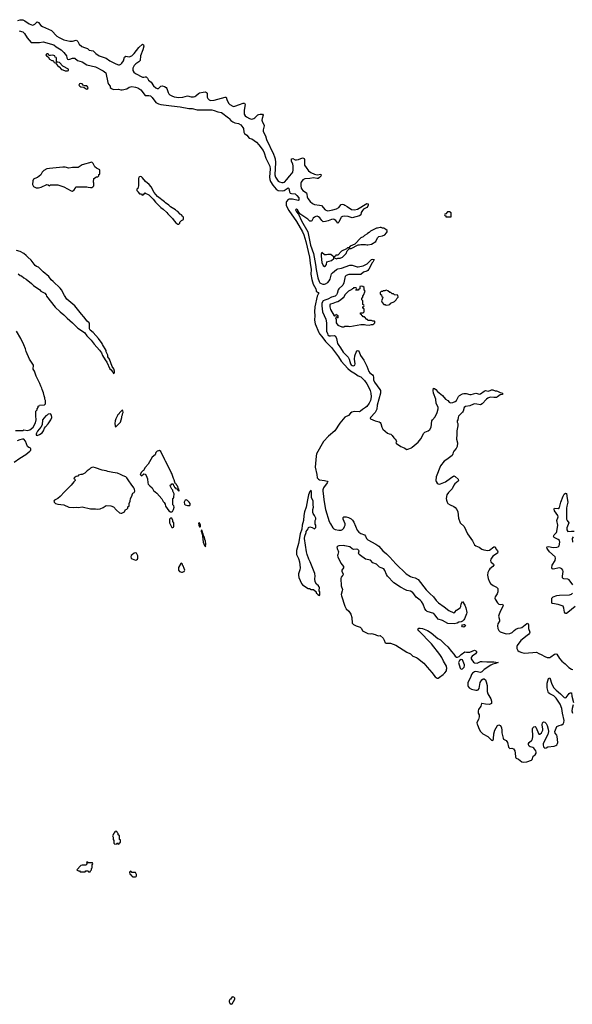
# Model space of a CAD drawing. Header units: inches. Extents: x 2323201 to 2563958, y 895391 to 1023096.
# Tile 114 of 196: x 2493520 to 2502644, y 895391 to 911627. Entities that reach past the tile are written whole.
import ezdxf

# ---------------------------------------------------------------- set-up
doc = ezdxf.new("R2010")
doc.units = ezdxf.units.IN
doc.header["$MEASUREMENT"] = 0
for name, color, linetype in [('C4899', 7, 'Continuous'), ('C4990', 7, 'Continuous'), ('C4991', 7, 'Continuous'), ('C5809', 7, 'Continuous'), ('C5900', 7, 'Continuous')]:
    doc.layers.add(name, color=color, linetype=linetype)

msp = doc.modelspace()

# ---------------------------------------------------------------- linework, layer by layer
at = {"layer": 'C4899', "color": 5, "elevation": 40}
for points in [[(2495110, 898246), (2495102, 898238), (2495090, 898235), (2495082, 898218), (2495072, 898210), (2495054, 898170), (2495062, 898150), (2495062, 898110), (2495074, 898090), (2495074, 898050), (2495090, 898034), (2495122, 898038), (2495130, 898054), (2495138, 898038), (2495150, 898034), (2495162, 898038), (2495167, 898053), (2495182, 898058), (2495186, 898090), (2495182, 898102), (2495166, 898110), (2495166, 898170), (2495147, 898187), (2495146, 898210), (2495127, 898227), (2495122, 898242)], [(2494630, 897738), (2494625, 897725), (2494634, 897710), (2494610, 897686), (2494550, 897686), (2494530, 897679), (2494465, 897610), (2494470, 897602), (2494490, 897594), (2494510, 897594), (2494518, 897578), (2494530, 897574), (2494590, 897574), (2494602, 897578), (2494610, 897594), (2494650, 897594), (2494658, 897578), (2494670, 897574), (2494682, 897578), (2494687, 897593), (2494706, 897610), (2494708, 897632), (2494716, 897644), (2494718, 897690), (2494726, 897710), (2494722, 897722), (2494710, 897726), (2494646, 897726), (2494646, 897730)], [(2495350, 897586), (2495334, 897570), (2495338, 897538), (2495353, 897533), (2495358, 897518), (2495373, 897513), (2495378, 897498), (2495390, 897494), (2495430, 897494), (2495442, 897498), (2495446, 897510), (2495446, 897530), (2495430, 897566), (2495370, 897566), (2495362, 897582)], [(2497030, 895517), (2497003, 895477), (2496990, 895468), (2496978, 895450), (2496981, 895430), (2496991, 895410), (2497010, 895391), (2497030, 895398), (2497070, 895474), (2497073, 895490), (2497054, 895510)]]:
    msp.add_lwpolyline(points, close=True, dxfattribs=at)
at = {"layer": 'C4990', "color": 5}
for points, elevation in [([(2496979, 910000), (2497006, 909966), (2497040, 909940), (2497070, 909926), (2497130, 909917), (2497170, 909892), (2497206, 909850), (2497216, 909830), (2497222, 909770), (2497231, 909750), (2497270, 909721), (2497310, 909676), (2497350, 909662), (2497390, 909636), (2497430, 909607), (2497470, 909566), (2497541, 909470), (2497559, 909430), (2497583, 909343), (2497650, 909210), (2497658, 909170), (2497645, 909030), (2497649, 908990), (2497660, 908960), (2497701, 908901), (2497754, 908834), (2497770, 908819), (2497790, 908809), (2497853, 908807), (2497888, 908812), (2497938, 908842), (2497950, 908853), (2497953, 908853), (2497963, 908843), (2497976, 908790), (2497987, 908767), (2498010, 908760), (2498070, 908754), (2498096, 908730), (2498126, 908690), (2498131, 908650), (2498116, 908644), (2498026, 908666), (2497970, 908668), (2497950, 908663), (2497925, 908630), (2497919, 908610), (2497920, 908570), (2497936, 908530), (2497962, 908482), (2498090, 908299), (2498188, 908130), (2498210, 908082), (2498245, 907970), (2498305, 907710), (2498313, 907613), (2498335, 907510), (2498326, 907430), (2498342, 907342), (2498366, 907266), (2498411, 907189), (2498417, 907163), (2498413, 907153), (2498447, 907127), (2498458, 907110), (2498450, 907102), (2498433, 907067), (2498391, 906890), (2498388, 906810), (2498392, 906750), (2498388, 906670), (2498400, 906610), (2498459, 906470), (2498469, 906449), (2498510, 906405), (2498570, 906318), (2498670, 906221), (2498782, 906070), (2498830, 905998), (2498935, 905875), (2498979, 905839), (2499065, 905790), (2499110, 905757), (2499150, 905737), (2499210, 905680), (2499250, 905623), (2499291, 905550), (2499309, 905510), (2499320, 905470), (2499322, 905410), (2499312, 905350), (2499290, 905301), (2499250, 905250), (2499230, 905230), (2499182, 905198), (2499148, 905170), (2499130, 905162), (2499050, 905165), (2499003, 905157), (2498979, 905141), (2498950, 905100), (2498888, 905072), (2498807, 904973), (2498721, 904850), (2498620, 904760), (2498536, 904670), (2498423, 904470), (2498413, 904430), (2498398, 904250), (2498427, 904130), (2498433, 904073), (2498452, 904052), (2498470, 904042), (2498551, 904030), (2498597, 904017), (2498607, 904010), (2498598, 903990), (2498535, 903905), (2498524, 903876), (2498523, 903850), (2498536, 903770), (2498540, 903710), (2498567, 903550), (2498632, 903350), (2498650, 903313), (2498690, 903250), (2498708, 903230), (2498730, 903222), (2498790, 903210), (2498830, 903210), (2498850, 903222), (2498870, 903245), (2498885, 903270), (2498892, 903292), (2498893, 903313), (2498859, 903390), (2498863, 903417), (2498873, 903427), (2498886, 903430), (2498912, 903428), (2498950, 903419), (2498990, 903395), (2499014, 903374), (2499039, 903339), (2499090, 903210), (2499118, 903178), (2499150, 903156), (2499211, 903130), (2499229, 903110), (2499246, 903070), (2499269, 903050), (2499401, 902981), (2499448, 902948), (2499518, 902870), (2499578, 902818), (2499630, 902765), (2499730, 902655), (2499902, 902490), (2499970, 902446), (2500000, 902437)], 40), ([(2497312, 910000), (2497330, 909991), (2497350, 909987), (2497371, 909990), (2497387, 910000)], 60), ([(2497524, 910000), (2497523, 909997), (2497520, 909970), (2497530, 909937), (2497555, 909890), (2497556, 909876), (2497540, 909810), (2497540, 909790), (2497545, 909770), (2497577, 909710), (2497593, 909650), (2497711, 909411), (2497728, 909368), (2497736, 909330), (2497741, 909270), (2497731, 909070), (2497746, 909030), (2497787, 908967), (2497810, 908955), (2497850, 908945), (2497870, 908944), (2497890, 908950), (2497930, 908990), (2497972, 909048), (2498012, 909088), (2498027, 909110), (2498036, 909150), (2498037, 909210), (2498028, 909248), (2498008, 909290), (2498005, 909310), (2498010, 909333), (2498030, 909337), (2498070, 909318), (2498090, 909314), (2498121, 909319), (2498189, 909349), (2498206, 909346), (2498216, 909336), (2498220, 909320), (2498220, 909250), (2498224, 909230), (2498248, 909188), (2498290, 909137), (2498327, 909107), (2498390, 909077), (2498430, 909071), (2498490, 909079), (2498497, 909070), (2498490, 909047), (2498470, 909025), (2498450, 909011), (2498430, 909007), (2498370, 909019), (2498310, 909009), (2498230, 909005), (2498193, 908987), (2498166, 908950), (2498160, 908930), (2498159, 908890), (2498167, 908850), (2498176, 908830), (2498193, 908810), (2498253, 908770), (2498262, 908750), (2498268, 908708), (2498279, 908679), (2498318, 908630), (2498356, 908596), (2498390, 908578), (2498471, 908571), (2498502, 908562), (2498565, 908490), (2498590, 908479), (2498610, 908477), (2498691, 908489), (2498753, 908507), (2498789, 908531), (2498830, 908577), (2498850, 908585), (2498870, 908581), (2498890, 908571), (2498924, 908544), (2498999, 908499), (2499050, 908489), (2499098, 908502), (2499250, 908594), (2499273, 908590), (2499275, 908570), (2499270, 908550), (2499253, 908530), (2499198, 908502), (2499177, 908483), (2499160, 908450), (2499153, 908410), (2499131, 908390), (2499010, 908360), (2498944, 908384), (2498890, 908388), (2498850, 908383), (2498829, 908371), (2498820, 908360), (2498790, 908286), (2498770, 908273), (2498738, 908318), (2498713, 908333), (2498696, 908336), (2498667, 908333), (2498612, 908308), (2498570, 908297), (2498530, 908293), (2498510, 908313), (2498477, 908357), (2498454, 908374), (2498430, 908385), (2498410, 908384), (2498388, 908372), (2498367, 908353), (2498343, 908310), (2498330, 908303), (2498310, 908304), (2498277, 908337), (2498144, 908424), (2498108, 908490), (2498090, 908502), (2498075, 908490), (2498090, 908456), (2498122, 908422), (2498170, 908312), (2498277, 908130), (2498323, 907910), (2498369, 907769), (2498404, 907590), (2498413, 907510), (2498440, 907370), (2498464, 907310), (2498478, 907290), (2498496, 907276), (2498525, 907265), (2498550, 907264), (2498571, 907269), (2498607, 907293), (2498630, 907320), (2498647, 907350), (2498670, 907436), (2498685, 907455), (2498751, 907510), (2498770, 907518), (2498831, 907529), (2498970, 907580), (2499010, 907578), (2499090, 907554), (2499110, 907553), (2499190, 907568), (2499258, 907602), (2499328, 907670), (2499350, 907678), (2499372, 907672), (2499352, 907630), (2499333, 907610), (2499308, 907552), (2499285, 907515), (2499268, 907492), (2499250, 907480), (2499197, 907463), (2499150, 907428), (2498952, 907427), (2498912, 907408), (2498895, 907390), (2498886, 907370), (2498869, 907290), (2498854, 907250), (2498789, 907190), (2498780, 907170), (2498764, 907110), (2498752, 907088), (2498730, 907068), (2498670, 907050), (2498610, 907017), (2498557, 907003), (2498533, 906990), (2498511, 906950), (2498508, 906910), (2498522, 906810), (2498573, 906690), (2498583, 906630), (2498588, 906490), (2498600, 906450), (2498610, 906431), (2498630, 906416), (2498650, 906412), (2498710, 906421), (2498732, 906410), (2498753, 906370), (2498767, 906290), (2498777, 906270), (2498817, 906217), (2498863, 906143), (2498941, 906061), (2498957, 906030), (2498980, 905950), (2498990, 905935), (2499010, 905923), (2499030, 905920), (2499053, 905930), (2499060, 905950), (2499049, 906030), (2499055, 906085), (2499075, 906145), (2499090, 906167), (2499110, 906170), (2499124, 906150), (2499148, 906090), (2499201, 906010), (2499250, 905915), (2499284, 905824), (2499303, 905803), (2499347, 905770), (2499356, 905756), (2499361, 905730), (2499362, 905690), (2499377, 905650), (2499468, 905530), (2499475, 905510), (2499475, 905470), (2499420, 905270), (2499416, 905204), (2499390, 905149), (2499311, 905070), (2499306, 905050), (2499310, 905045), (2499390, 905011), (2499455, 904995), (2499470, 904986), (2499483, 904970), (2499499, 904910), (2499517, 904877), (2499590, 904811), (2499618, 904798), (2499650, 904790), (2499670, 904771), (2499695, 904730), (2499721, 904710), (2499735, 904690), (2499739, 904670), (2499731, 904650), (2499740, 904640), (2499810, 904591), (2499870, 904567), (2499910, 904541), (2499930, 904543), (2499990, 904568), (2500000, 904576)], 60), ([(2493495, 907435), (2493530, 907411), (2493550, 907405), (2493591, 907371), (2493630, 907350), (2493717, 907277), (2493746, 907246), (2493851, 907170), (2493870, 907151), (2493937, 907117), (2493958, 907090), (2493965, 907070), (2494108, 906888), (2494190, 906811), (2494250, 906761), (2494305, 906705), (2494394, 906630), (2494482, 906542), (2494590, 906470), (2494630, 906416), (2494703, 906343), (2494750, 906276), (2494837, 906177), (2494871, 906131), (2494887, 906090), (2494930, 906018), (2494959, 905979), (2495010, 905872), (2495031, 905851), (2495050, 905822), (2495058, 905818), (2495070, 905794), (2495082, 905798), (2495086, 905810), (2495086, 905830), (2495075, 905870), (2495049, 905909), (2495002, 906030), (2494978, 906070), (2494975, 906095), (2494949, 906150), (2494948, 906170), (2494889, 906270), (2494882, 906290), (2494824, 906370), (2494777, 906417), (2494731, 906471), (2494685, 906505), (2494677, 906517), (2494672, 906532), (2494674, 906610), (2494669, 906629), (2494634, 906654), (2494582, 906730), (2494543, 906770), (2494430, 906910), (2494301, 907021), (2494259, 907079), (2494211, 907170), (2494190, 907199), (2494074, 907310), (2494038, 907338), (2494000, 907390), (2493910, 907470), (2493872, 907510), (2493830, 907544), (2493798, 907558), (2493776, 907576), (2493710, 907661), (2493656, 907710), (2493630, 907741), (2493590, 907772), (2493530, 907804), (2493470, 907820)], 40), ([(2493450, 904852), (2493570, 904854), (2493590, 904862), (2493650, 904854), (2493690, 904865), (2493710, 904878), (2493742, 904910), (2493780, 904980), (2493795, 905030), (2493795, 905050), (2493789, 905071), (2493788, 905170), (2493807, 905193), (2493808, 905212), (2493827, 905233), (2493828, 905252), (2493842, 905258), (2493847, 905273), (2493930, 905274), (2493946, 905290), (2493946, 905350), (2493938, 905370), (2493938, 905390), (2493923, 905423), (2493915, 905475), (2493889, 905530), (2493888, 905550), (2493870, 905586), (2493855, 905630), (2493794, 905750), (2493764, 905830), (2493743, 905863), (2493746, 905930), (2493684, 906030), (2493630, 906158), (2493619, 906199), (2493590, 906268), (2493541, 906370), (2493470, 906489)], 40), ([(2493430, 904329), (2493523, 904397), (2493622, 904458), (2493686, 904510), (2493704, 904530), (2493707, 904550), (2493699, 904559), (2493690, 904567), (2493669, 904570), (2493650, 904589), (2493617, 904677), (2493590, 904709), (2493569, 904709), (2493521, 904699), (2493479, 904681)], 40), ([(2500000, 902188), (2499970, 902204), (2499910, 902217), (2499887, 902227), (2499808, 902268), (2499699, 902339), (2499592, 902452), (2499577, 902477), (2499550, 902542), (2499530, 902570), (2499490, 902590), (2499459, 902599), (2499410, 902648), (2499353, 902673), (2499310, 902716), (2499230, 902733), (2499145, 902790), (2499122, 902810), (2499116, 902830), (2499126, 902870), (2499105, 902890), (2499084, 902896), (2499030, 902891), (2499010, 902900), (2498973, 902933), (2498890, 902952), (2498870, 902955), (2498788, 902952), (2498770, 902948), (2498756, 902930), (2498765, 902890), (2498778, 902870), (2498784, 902850), (2498770, 902809), (2498767, 902790), (2498770, 902770), (2498823, 902663), (2498866, 902610), (2498867, 902590), (2498841, 902550), (2498841, 902530), (2498860, 902490), (2498859, 902481), (2498856, 902470), (2498830, 902433), (2498823, 902410), (2498828, 902290), (2498847, 902230), (2498846, 902210), (2498829, 902150), (2498832, 902128), (2498890, 901954), (2498910, 901913), (2498952, 901872), (2498985, 901825), (2499003, 901770), (2499010, 901675), (2499030, 901654), (2499074, 901630), (2499143, 901610), (2499163, 901590), (2499181, 901550), (2499270, 901507), (2499310, 901501), (2499330, 901506), (2499391, 901491), (2499410, 901478), (2499446, 901466), (2499470, 901471), (2499521, 901430), (2499538, 901398), (2499554, 901350), (2499570, 901345), (2499644, 901344), (2499730, 901311), (2499910, 901199), (2499971, 901170), (2500000, 901144)], 40)]:
    msp.add_lwpolyline(points, dxfattribs=dict(at, elevation=elevation))
for points, elevation in [([(2494710, 909275), (2494550, 909235), (2494488, 909192), (2494453, 909187), (2494390, 909188), (2494330, 909181), (2494270, 909194), (2494230, 909195), (2494010, 909175), (2493970, 909166), (2493920, 909140), (2493893, 909110), (2493870, 909069), (2493816, 909024), (2493770, 909009), (2493750, 908995), (2493736, 908970), (2493731, 908911), (2493736, 908896), (2493750, 908879), (2493790, 908856), (2493830, 908856), (2493876, 908864), (2493970, 908911), (2493990, 908902), (2494010, 908885), (2494030, 908902), (2494150, 908906), (2494250, 908871), (2494370, 908805), (2494390, 908802), (2494420, 908820), (2494436, 908844), (2494446, 908870), (2494453, 908873), (2494628, 908872), (2494650, 908865), (2494690, 908862), (2494710, 908862), (2494726, 908870), (2494746, 908890), (2494746, 908930), (2494738, 908950), (2494746, 909010), (2494790, 909034), (2494810, 909034), (2494826, 909050), (2494827, 909073), (2494842, 909078), (2494846, 909090), (2494846, 909150), (2494790, 909178), (2494761, 909201), (2494736, 909256)], 40), ([(2495510, 909041), (2495490, 909033), (2495480, 909010), (2495481, 908890), (2495477, 908863), (2495470, 908846), (2495454, 908830), (2495454, 908810), (2495474, 908790), (2495478, 908778), (2495490, 908774), (2495498, 908758), (2495533, 908753), (2495538, 908738), (2495550, 908734), (2495562, 908738), (2495567, 908753), (2495582, 908758), (2495590, 908774), (2495602, 908762), (2495630, 908752), (2495650, 908738), (2495725, 908670), (2495760, 908620), (2495850, 908531), (2495890, 908505), (2495952, 908450), (2495967, 908427), (2496042, 908350), (2496052, 908330), (2496100, 908280), (2496130, 908254), (2496150, 908254), (2496166, 908270), (2496166, 908290), (2496190, 908314), (2496226, 908330), (2496222, 908370), (2496210, 908388), (2496190, 908408), (2496170, 908418), (2496130, 908462), (2496110, 908474), (2496090, 908494), (2496010, 908542), (2495982, 908570), (2495927, 908607), (2495910, 908624), (2495794, 908714), (2495738, 908778), (2495690, 908869), (2495659, 908910), (2495600, 908960), (2495550, 909022), (2495530, 909037)], 40), ([(2499490, 908198), (2499470, 908198), (2499430, 908188), (2499410, 908188), (2499310, 908138), (2499290, 908118), (2499260, 908100), (2499250, 908088), (2499210, 908068), (2499190, 908048), (2499154, 908030), (2499053, 907927), (2498974, 907890), (2498954, 907866), (2498930, 907866), (2498913, 907847), (2498834, 907810), (2498770, 907746), (2498738, 907742), (2498733, 907727), (2498718, 907722), (2498714, 907710), (2498718, 907698), (2498750, 907682), (2498770, 907694), (2498810, 907692), (2498850, 907712), (2498910, 907774), (2498927, 907813), (2498966, 907854), (2498990, 907854), (2499110, 907914), (2499130, 907912), (2499150, 907922), (2499230, 907922), (2499250, 907912), (2499270, 907912), (2499330, 907925), (2499398, 907970), (2499428, 908030), (2499450, 908052), (2499510, 908065), (2499550, 908082), (2499578, 908110), (2499588, 908130), (2499586, 908150), (2499566, 908170), (2499530, 908188), (2499508, 908188)], 80), ([(2498510, 907786), (2498500, 907760), (2498496, 907730), (2498510, 907623), (2498530, 907571), (2498550, 907556), (2498570, 907566), (2498585, 907590), (2498590, 907634), (2498670, 907654), (2498706, 907690), (2498706, 907710), (2498702, 907722), (2498690, 907726), (2498656, 907756), (2498610, 907755), (2498587, 907747), (2498553, 907747)], 80), ([(2499170, 907233), (2499134, 907230), (2499134, 907190), (2499118, 907182), (2499110, 907168), (2499070, 907166), (2499067, 907173), (2499082, 907178), (2499086, 907190), (2499082, 907202), (2499070, 907206), (2499030, 907206), (2499025, 907195), (2499010, 907188), (2499002, 907178), (2498950, 907152), (2498930, 907134), (2498890, 907089), (2498878, 907062), (2498860, 907040), (2498818, 907002), (2498770, 906976), (2498743, 906970), (2498690, 906946), (2498650, 906935), (2498642, 906930), (2498639, 906921), (2498639, 906890), (2498650, 906847), (2498710, 906742), (2498718, 906742), (2498730, 906754), (2498742, 906758), (2498750, 906772), (2498758, 906758), (2498774, 906750), (2498774, 906710), (2498767, 906707), (2498762, 906722), (2498750, 906726), (2498738, 906722), (2498734, 906710), (2498744, 906684), (2498747, 906630), (2498770, 906591), (2498836, 906564), (2498870, 906562), (2498890, 906571), (2498950, 906571), (2498970, 906566), (2499150, 906602), (2499210, 906602), (2499233, 906593), (2499290, 906592), (2499330, 906602), (2499350, 906602), (2499366, 906610), (2499386, 906630), (2499386, 906650), (2499376, 906656), (2499350, 906658), (2499330, 906668), (2499268, 906668), (2499262, 906682), (2499250, 906686), (2499210, 906726), (2499190, 906726), (2499182, 906742), (2499167, 906747), (2499162, 906762), (2499146, 906770), (2499147, 906793), (2499190, 906794), (2499206, 906810), (2499206, 906850), (2499202, 906862), (2499186, 906870), (2499187, 906893), (2499202, 906898), (2499206, 906910), (2499202, 906922), (2499186, 906930), (2499186, 906990), (2499166, 907010), (2499168, 907032), (2499186, 907050), (2499186, 907070), (2499196, 907084), (2499226, 907150), (2499208, 907170), (2499206, 907210), (2499186, 907230)], 80), ([(2499570, 907166), (2499550, 907158), (2499524, 907156), (2499510, 907146), (2499490, 907146), (2499474, 907130), (2499474, 907110), (2499478, 907098), (2499494, 907090), (2499498, 907058), (2499514, 907050), (2499512, 907028), (2499502, 907018), (2499494, 906990), (2499504, 906964), (2499533, 906933), (2499552, 906932), (2499570, 906922), (2499610, 906925), (2499630, 906932), (2499649, 906951), (2499710, 906982), (2499735, 907005), (2499746, 907030), (2499766, 907050), (2499762, 907082), (2499710, 907088), (2499690, 907106), (2499668, 907108), (2499650, 907126), (2499630, 907126), (2499596, 907156)], 80), ([(2495210, 905186), (2495170, 905146), (2495157, 905123), (2495142, 905110), (2495110, 905046), (2495098, 905010), (2495092, 904970), (2495094, 904930), (2495098, 904918), (2495110, 904914), (2495170, 904972), (2495182, 904990), (2495207, 905067), (2495208, 905092), (2495218, 905110), (2495218, 905130), (2495226, 905150), (2495222, 905182)], 40), ([(2494030, 905128), (2493990, 905122), (2493974, 905106), (2493950, 905094), (2493898, 905030), (2493890, 904946), (2493872, 904910), (2493817, 904843), (2493798, 904810), (2493792, 904790), (2493794, 904774), (2493810, 904772), (2493850, 904786), (2493890, 904812), (2493915, 904850), (2493929, 904891), (2493945, 904915), (2493990, 904962), (2494033, 905027), (2494049, 905070), (2494048, 905108)], 40), ([(2495830, 904522), (2495810, 904520), (2495788, 904510), (2495770, 904490), (2495756, 904450), (2495710, 904411), (2495641, 904299), (2495590, 904242), (2495564, 904196), (2495551, 904190), (2495544, 904176), (2495530, 904167), (2495509, 904130), (2495530, 904105), (2495570, 904141), (2495590, 904132), (2495611, 904111), (2495630, 904054), (2495635, 903990), (2495643, 903970), (2495670, 903939), (2495708, 903908), (2495730, 903863), (2495782, 903822), (2495867, 903727), (2495890, 903685), (2495908, 903668), (2495921, 903641), (2495930, 903606), (2495985, 903530), (2496010, 903512), (2496030, 903514), (2496042, 903518), (2496058, 903550), (2496068, 903590), (2496066, 903610), (2496046, 903630), (2496046, 903730), (2496062, 903738), (2496067, 903753), (2496068, 903810), (2496048, 903850), (2496046, 903870), (2496030, 903886), (2496018, 903918), (2496008, 903930), (2496007, 903953), (2496022, 903958), (2496030, 903974), (2496050, 903974), (2496054, 903970), (2496058, 903938), (2496070, 903934), (2496074, 903914), (2496091, 903911), (2496094, 903894), (2496114, 903890), (2496150, 903854), (2496155, 903865), (2496150, 903886), (2496138, 903898), (2496130, 903933), (2496121, 903941), (2496110, 903962), (2496095, 903975), (2496080, 904000), (2496070, 904042), (2496059, 904059), (2496030, 904143), (2496019, 904159), (2495990, 904232), (2495930, 904350), (2495915, 904370), (2495850, 904509)], 40), ([(2494734, 904246), (2494710, 904241), (2494691, 904230), (2494670, 904208), (2494632, 904188), (2494594, 904150), (2494550, 904126), (2494530, 904126), (2494490, 904115), (2494478, 904102), (2494450, 904095), (2494438, 904082), (2494414, 904070), (2494418, 904058), (2494433, 904053), (2494434, 904030), (2494412, 904008), (2494372, 903950), (2494260, 903840), (2494190, 903764), (2494151, 903730), (2494095, 903705), (2494084, 903690), (2494089, 903670), (2494113, 903650), (2494150, 903641), (2494248, 903628), (2494330, 903590), (2494410, 903586), (2494450, 903588), (2494490, 903583), (2494550, 903592), (2494690, 903559), (2494770, 903562), (2494810, 903557), (2494850, 903561), (2494898, 903582), (2494950, 903614), (2495027, 903613), (2495070, 903592), (2495120, 903540), (2495170, 903498), (2495190, 903491), (2495208, 903492), (2495230, 903502), (2495250, 903514), (2495266, 903550), (2495290, 903554), (2495306, 903570), (2495308, 903592), (2495326, 903610), (2495327, 903647), (2495346, 903690), (2495348, 903730), (2495369, 903771), (2495382, 903810), (2495390, 903822), (2495410, 903832), (2495419, 903850), (2495413, 903887), (2495403, 903910), (2495363, 903970), (2495321, 904021), (2495290, 904074), (2495274, 904090), (2495230, 904105), (2495186, 904130), (2495133, 904150), (2495058, 904158), (2494975, 904175), (2494950, 904186), (2494880, 904200), (2494770, 904238)], 40), ([(2498330, 903868), (2498310, 903849), (2498290, 903794), (2498269, 903709), (2498252, 903588), (2498224, 903510), (2498210, 903450), (2498208, 903370), (2498186, 903290), (2498176, 903224), (2498150, 903149), (2498121, 902990), (2498090, 902873), (2498088, 902830), (2498092, 902810), (2498124, 902744), (2498137, 902690), (2498148, 902590), (2498143, 902557), (2498123, 902490), (2498124, 902470), (2498130, 902430), (2498170, 902331), (2498190, 902308), (2498282, 902250), (2498305, 902245), (2498333, 902233), (2498372, 902232), (2498413, 902193), (2498414, 902170), (2498426, 902166), (2498442, 902150), (2498470, 902134), (2498478, 902142), (2498478, 902150), (2498474, 902190), (2498466, 902210), (2498469, 902270), (2498457, 902277), (2498452, 902290), (2498420, 902320), (2498398, 902358), (2498395, 902405), (2498399, 902450), (2498394, 902494), (2498315, 902690), (2498291, 902731), (2498266, 902806), (2498256, 902850), (2498224, 903070), (2498225, 903110), (2498249, 903170), (2498249, 903190), (2498282, 903230), (2498290, 903252), (2498310, 903262), (2498351, 903251), (2498390, 903234), (2498407, 903253), (2498408, 903290), (2498398, 903310), (2498398, 903370), (2498408, 903390), (2498408, 903410), (2498389, 903450), (2498364, 903485), (2498361, 903501), (2498361, 903550), (2498371, 903590), (2498365, 903630), (2498365, 903690), (2498340, 903750), (2498337, 903830)], 40), ([(2496270, 903707), (2496250, 903702), (2496236, 903670), (2496240, 903640), (2496250, 903630), (2496290, 903616), (2496330, 903615), (2496336, 903630), (2496333, 903647), (2496318, 903670), (2496290, 903698)], 40), ([(2496030, 903406), (2496010, 903406), (2495994, 903390), (2495994, 903330), (2496030, 903254), (2496050, 903254), (2496062, 903258), (2496066, 903270), (2496066, 903330), (2496046, 903350), (2496046, 903370)], 40), ([(2496490, 903329), (2496473, 903327), (2496476, 903290), (2496490, 903262), (2496498, 903262), (2496506, 903270), (2496504, 903290)], 40), ([(2496530, 903208), (2496518, 903202), (2496518, 903190), (2496526, 903170), (2496528, 903148), (2496537, 903137), (2496536, 903110), (2496551, 903010), (2496570, 902954), (2496590, 902934), (2496595, 902985), (2496590, 903029), (2496577, 903057), (2496570, 903095), (2496557, 903117), (2496550, 903155), (2496540, 903160), (2496534, 903174), (2496536, 903184)], 40), ([(2495430, 902836), (2495410, 902830), (2495381, 902810), (2495362, 902790), (2495355, 902770), (2495359, 902750), (2495376, 902736), (2495430, 902713), (2495450, 902718), (2495464, 902730), (2495472, 902750), (2495469, 902789), (2495450, 902829)], 40), ([(2496190, 902666), (2496178, 902662), (2496144, 902596), (2496141, 902570), (2496143, 902550), (2496159, 902530), (2496190, 902518), (2496210, 902519), (2496230, 902527), (2496238, 902530), (2496244, 902550), (2496237, 902577), (2496219, 902619), (2496208, 902630), (2496206, 902650)], 40)]:
    msp.add_lwpolyline(points, close=True, dxfattribs=dict(at, elevation=elevation))
at = {"layer": 'C4991', "color": 5}
for points, elevation in [([(2493490, 911615), (2493530, 911626), (2493550, 911627), (2493570, 911622), (2493607, 911607), (2493679, 911559), (2493730, 911539), (2493750, 911541), (2493768, 911552), (2493810, 911592), (2493830, 911578), (2493870, 911533), (2493896, 911516), (2494046, 911446), (2494135, 911355), (2494170, 911331), (2494250, 911296), (2494350, 911271), (2494390, 911273), (2494450, 911291), (2494465, 911285), (2494478, 911270), (2494502, 911222), (2494547, 911187), (2494590, 911166), (2494639, 911150), (2494670, 911127), (2494735, 911115), (2494776, 911070), (2494831, 911031), (2494950, 910990), (2495010, 910951), (2495110, 910897), (2495150, 910883), (2495170, 910884), (2495188, 910892), (2495209, 910911), (2495232, 910950), (2495252, 911008), (2495270, 911027), (2495330, 911017), (2495370, 911030), (2495411, 911069), (2495488, 911170), (2495550, 911223), (2495567, 911210), (2495568, 911190), (2495553, 911130), (2495517, 911030), (2495508, 910952), (2495489, 910930), (2495440, 910900), (2495409, 910870), (2495386, 910830), (2495387, 910790), (2495403, 910763), (2495430, 910738), (2495550, 910680), (2495570, 910677), (2495590, 910685), (2495610, 910686), (2495630, 910663), (2495649, 910629), (2495690, 910596), (2495730, 910537), (2495770, 910503), (2495790, 910493), (2495810, 910495), (2495852, 910530), (2495870, 910534), (2495910, 910528), (2495939, 910510), (2495951, 910490), (2495969, 910429), (2495984, 910404), (2496000, 910390), (2496031, 910371), (2496070, 910356), (2496150, 910346), (2496213, 910347), (2496290, 910374), (2496350, 910356), (2496390, 910354), (2496410, 910359), (2496430, 910370), (2496470, 910410), (2496490, 910419), (2496550, 910433), (2496590, 910435), (2496607, 910427), (2496615, 910415), (2496617, 910350), (2496624, 910330), (2496646, 910306), (2496670, 910296), (2496730, 910300), (2496912, 910352), (2496930, 910350), (2496939, 910310), (2496965, 910250), (2496990, 910226), (2497039, 910199), (2497050, 910196), (2497070, 910199), (2497150, 910226), (2497210, 910252), (2497231, 910251), (2497240, 910230), (2497225, 910135), (2497228, 910070), (2497243, 910043), (2497264, 910024), (2497312, 910000)], 60), ([(2493510, 911443), (2493570, 911428), (2493601, 911401), (2493646, 911326), (2493710, 911251), (2493849, 911251), (2493910, 911260), (2494085, 911210), (2494122, 911182), (2494207, 911130), (2494250, 911087), (2494291, 911030), (2494297, 910997), (2494310, 910974), (2494332, 910972), (2494350, 910976), (2494390, 910993), (2494410, 910995), (2494430, 910990), (2494476, 910955), (2494550, 910930), (2494630, 910884), (2494770, 910852), (2494901, 910781), (2494945, 910750), (2494974, 910594), (2494986, 910566), (2495012, 910530), (2495014, 910510), (2495034, 910490), (2495070, 910478), (2495150, 910481), (2495190, 910471), (2495210, 910471), (2495290, 910487), (2495330, 910513), (2495370, 910524), (2495430, 910515), (2495470, 910502), (2495519, 910470), (2495590, 910379), (2495650, 910379), (2495679, 910370), (2495710, 910342), (2495770, 910262), (2495810, 910240), (2495849, 910229), (2496024, 910204), (2496171, 910190), (2496310, 910165), (2496370, 910161), (2496450, 910138), (2496610, 910143), (2496690, 910139), (2496731, 910131), (2496790, 910110), (2496850, 910099), (2496970, 910010), (2496979, 910000)], 40), ([(2497387, 910000), (2497402, 910010), (2497450, 910056), (2497470, 910066), (2497490, 910070), (2497531, 910070), (2497542, 910050), (2497524, 910000)], 60)]:
    msp.add_lwpolyline(points, dxfattribs=dict(at, elevation=elevation))
at = {"layer": 'C4991', "color": 5, "elevation": 40}
for points in [[(2493990, 911066), (2493970, 911066), (2493954, 911050), (2493962, 911030), (2493990, 911014), (2494015, 910975), (2494050, 910952), (2494073, 910953), (2494082, 910930), (2494090, 910922), (2494114, 910914), (2494145, 910870), (2494171, 910851), (2494210, 910805), (2494230, 910802), (2494270, 910785), (2494310, 910782), (2494326, 910790), (2494326, 910810), (2494230, 910858), (2494179, 910919), (2494150, 910928), (2494126, 910926), (2494126, 910990), (2494122, 911002), (2494108, 911008), (2494098, 911030), (2494070, 911042), (2494030, 911035), (2494010, 911038), (2494002, 911042)], [(2494530, 910575), (2494510, 910568), (2494501, 910559), (2494498, 910550), (2494512, 910530), (2494530, 910521), (2494577, 910517), (2494606, 910490), (2494630, 910481), (2494648, 910490), (2494649, 910510), (2494630, 910534), (2494595, 910535), (2494569, 910549), (2494550, 910568)]]:
    msp.add_lwpolyline(points, close=True, dxfattribs=at)
at = {"layer": 'C5809', "color": 5, "elevation": 40}
for points in [[(2501077, 900000), (2501107, 899928), (2501130, 899890), (2501169, 899850), (2501250, 899810), (2501310, 899745), (2501330, 899741), (2501345, 899770), (2501346, 899850), (2501365, 899910), (2501410, 899987), (2501430, 899999), (2501450, 899991), (2501468, 899968), (2501476, 899950), (2501482, 899910), (2501481, 899870), (2501501, 899781), (2501510, 899764), (2501550, 899742), (2501574, 899710), (2501591, 899631), (2501610, 899611), (2501646, 899614), (2501670, 899605), (2501692, 899570), (2501700, 899530), (2501703, 899470), (2501710, 899457), (2501719, 899450), (2501756, 899436), (2501808, 899390), (2501830, 899383), (2501890, 899387), (2501970, 899418), (2501982, 899430), (2501997, 899483), (2502030, 899505), (2502045, 899530), (2502046, 899550), (2502040, 899570), (2502010, 899614), (2501990, 899627), (2501950, 899635), (2501930, 899646), (2501920, 899670), (2501922, 899690), (2501933, 899710), (2501973, 899747), (2501986, 899770), (2501990, 899810), (2501987, 899933), (2501990, 899951), (2502010, 899968), (2502030, 899971), (2502041, 899961), (2502088, 899848), (2502110, 899844), (2502135, 899870), (2502155, 899910), (2502156, 899936), (2502147, 899993), (2502148, 900000)], [(2502223, 900000), (2502228, 899990), (2502245, 899930), (2502250, 899890), (2502238, 899842), (2502164, 899690), (2502162, 899670), (2502170, 899639), (2502190, 899617), (2502210, 899623), (2502241, 899639), (2502342, 899650), (2502370, 899659), (2502386, 899670), (2502398, 899690), (2502402, 899710), (2502394, 899810), (2502387, 899827), (2502360, 899860), (2502356, 899890), (2502390, 899970), (2502426, 899990), (2502464, 900000)]]:
    msp.add_lwpolyline(points, dxfattribs=at)
at = {"layer": 'C5900', "color": 5}
for points, elevation in [([(2500616, 908456), (2500584, 908456), (2500553, 908427), (2500538, 908422), (2500534, 908410), (2500538, 908398), (2500553, 908393), (2500558, 908378), (2500570, 908374), (2500630, 908374), (2500642, 908378), (2500646, 908390), (2500646, 908430), (2500642, 908442)], 80), ([(2500850, 901609), (2500830, 901618), (2500818, 901630), (2500830, 901651), (2500850, 901656), (2500870, 901654), (2500881, 901630)], 40), ([(2500810, 901078), (2500779, 901061), (2500762, 901030), (2500790, 900935), (2500810, 900917), (2500830, 900923), (2500856, 900950), (2500865, 900970), (2500864, 900990), (2500830, 901069)], 40)]:
    msp.add_lwpolyline(points, close=True, dxfattribs=dict(at, elevation=elevation))
for points, elevation in [([(2500000, 904576), (2500101, 904659), (2500145, 904715), (2500190, 904810), (2500210, 904827), (2500264, 904850), (2500290, 904870), (2500311, 904910), (2500327, 905010), (2500337, 905030), (2500380, 905080), (2500412, 905150), (2500429, 905210), (2500429, 905230), (2500425, 905250), (2500397, 905297), (2500388, 905370), (2500350, 905470), (2500345, 905515), (2500350, 905551), (2500370, 905546), (2500390, 905531), (2500417, 905497), (2500499, 905430), (2500549, 905369), (2500586, 905345), (2500610, 905321), (2500630, 905311), (2500670, 905315), (2500710, 905331), (2500729, 905350), (2500766, 905414), (2500781, 905430), (2500830, 905459), (2500850, 905463), (2500890, 905462), (2500950, 905448), (2500972, 905448), (2501050, 905468), (2501110, 905454), (2501130, 905455), (2501190, 905503), (2501208, 905510), (2501257, 905503), (2501289, 905511), (2501310, 905525), (2501330, 905525), (2501370, 905506), (2501390, 905506), (2501410, 905499), (2501450, 905478), (2501492, 905470), (2501491, 905449), (2501450, 905442), (2501411, 905410), (2501390, 905399), (2501350, 905395), (2501290, 905401), (2501250, 905388), (2501228, 905372), (2501156, 905290), (2501130, 905278), (2501067, 905287), (2501030, 905290), (2501010, 905286), (2500950, 905260), (2500881, 905250), (2500856, 905230), (2500839, 905170), (2500830, 905153), (2500767, 905090), (2500757, 905070), (2500751, 905029), (2500741, 905010), (2500742, 904990), (2500751, 904970), (2500751, 904931), (2500736, 904850), (2500738, 904790), (2500731, 904710), (2500747, 904650), (2500743, 904590), (2500726, 904554), (2500687, 904510), (2500675, 904490), (2500671, 904469), (2500658, 904442), (2500570, 904373), (2500530, 904347), (2500469, 904271), (2500395, 904090), (2500391, 904030), (2500394, 904010), (2500410, 903983), (2500430, 903971), (2500450, 903968), (2500470, 903971), (2500550, 904006), (2500630, 904068), (2500690, 904103), (2500710, 904096), (2500761, 904050), (2500767, 904030), (2500760, 904020), (2500705, 903975), (2500686, 903950), (2500659, 903890), (2500599, 903830), (2500573, 903790), (2500562, 903730), (2500565, 903705), (2500576, 903670), (2500590, 903651), (2500626, 903626), (2500690, 903600), (2500710, 903584), (2500737, 903550), (2500754, 903510), (2500767, 903410), (2500791, 903331), (2500857, 903270), (2500915, 903150), (2500994, 903034), (2501030, 902970), (2501049, 902949), (2501108, 902928), (2501150, 902895), (2501183, 902883), (2501250, 902877), (2501278, 902882), (2501350, 902933), (2501370, 902935), (2501383, 902903), (2501407, 902870), (2501415, 902850), (2501407, 902830), (2501330, 902780), (2501296, 902730), (2501291, 902710), (2501299, 902690), (2501342, 902650), (2501347, 902630), (2501334, 902610), (2501281, 902570), (2501270, 902555), (2501248, 902512), (2501244, 902470), (2501255, 902410), (2501271, 902370), (2501292, 902332), (2501335, 902295), (2501391, 902270), (2501412, 902250), (2501415, 902190), (2501401, 902159), (2501368, 902110), (2501365, 902090), (2501370, 902070), (2501409, 902009), (2501428, 901988), (2501450, 901985), (2501490, 901988), (2501503, 901970), (2501498, 901950), (2501451, 901870), (2501428, 901810), (2501427, 901790), (2501444, 901730), (2501439, 901710), (2501413, 901667), (2501409, 901630), (2501412, 901590), (2501430, 901554), (2501453, 901533), (2501550, 901502), (2501610, 901505), (2501650, 901520), (2501683, 901557), (2501710, 901578), (2501750, 901594), (2501790, 901599), (2501810, 901607), (2501890, 901670), (2501910, 901675), (2501918, 901650), (2501920, 901590), (2501941, 901530), (2501936, 901510), (2501922, 901490), (2501900, 901470), (2501793, 901390), (2501735, 901310), (2501728, 901290), (2501730, 901256), (2501746, 901226), (2501767, 901210), (2501810, 901192), (2501850, 901184), (2501990, 901192), (2502050, 901200), (2502090, 901174), (2502130, 901160), (2502190, 901128), (2502230, 901112), (2502250, 901109), (2502270, 901110), (2502290, 901120), (2502350, 901163), (2502370, 901170), (2502387, 901167), (2502433, 901093), (2502469, 901050), (2502526, 901006), (2502584, 900944), (2502630, 900917), (2502654, 900914)], 60), ([(2502650, 902310), (2502590, 902391), (2502570, 902402), (2502505, 902405), (2502491, 902411), (2502483, 902423), (2502481, 902450), (2502491, 902530), (2502488, 902550), (2502472, 902570), (2502450, 902583), (2502430, 902588), (2502330, 902568), (2502310, 902570), (2502303, 902590), (2502312, 902630), (2502360, 902710), (2502367, 902750), (2502359, 902770), (2502267, 902850), (2502239, 902890), (2502229, 902910), (2502225, 902930), (2502230, 902935), (2502250, 902941), (2502330, 902926), (2502390, 902928), (2502410, 902932), (2502429, 902951), (2502436, 903010), (2502430, 903037), (2502410, 903056), (2502346, 903090), (2502334, 903110), (2502344, 903130), (2502380, 903170), (2502388, 903190), (2502402, 903290), (2502386, 903370), (2502409, 903430), (2502402, 903450), (2502352, 903530), (2502344, 903556), (2502350, 903570), (2502410, 903568), (2502430, 903582), (2502452, 903670), (2502490, 903770), (2502510, 903801), (2502530, 903818), (2502550, 903814), (2502556, 903730), (2502572, 903670), (2502553, 903607), (2502548, 903572), (2502549, 903390), (2502556, 903370), (2502584, 903330), (2502552, 903250), (2502553, 903213), (2502570, 903190), (2502630, 903195), (2502672, 903192)], 60), ([(2502660, 903100), (2502639, 903070), (2502647, 903010)], 60), ([(2500000, 902437), (2500050, 902422), (2500096, 902396), (2500230, 902224), (2500290, 902163), (2500353, 902110), (2500396, 902050), (2500434, 902010), (2500526, 901946), (2500605, 901885), (2500690, 901845), (2500705, 901855), (2500730, 901891), (2500790, 901931), (2500801, 901950), (2500810, 901994), (2500830, 902032), (2500870, 901972), (2500887, 901930), (2500901, 901850), (2500896, 901830), (2500861, 901750), (2500850, 901729), (2500830, 901709), (2500810, 901697), (2500770, 901692), (2500742, 901678), (2500693, 901667), (2500590, 901672), (2500501, 901721), (2500430, 901744), (2500410, 901763), (2500375, 901815), (2500355, 901835), (2500250, 901868), (2500230, 901883), (2500210, 901912), (2500179, 901990), (2500152, 902032), (2500133, 902053), (2500067, 902107), (2500010, 902183), (2500000, 902188)], 40), ([(2502690, 901952), (2502570, 901850), (2502550, 901838), (2502530, 901837), (2502516, 901856), (2502506, 901926), (2502490, 901954), (2502458, 901970), (2502410, 901985), (2502318, 901998), (2502306, 902006), (2502303, 902057), (2502308, 902090), (2502329, 902110), (2502390, 902130), (2502430, 902138), (2502597, 902143), (2502630, 902155), (2502646, 902170)], 60), ([(2500000, 901144), (2500013, 901133), (2500070, 901110), (2500090, 901098), (2500194, 901014), (2500245, 900950), (2500325, 900865), (2500381, 900790), (2500410, 900769), (2500430, 900771), (2500450, 900784), (2500512, 900828), (2500541, 900859), (2500564, 900890), (2500569, 900910), (2500571, 900931), (2500566, 900966), (2500516, 901050), (2500490, 901110), (2500458, 901158), (2500318, 901338), (2500109, 901550), (2500095, 901570), (2500110, 901591), (2500130, 901596), (2500170, 901586), (2500253, 901553), (2500315, 901515), (2500424, 901424), (2500470, 901401), (2500539, 901330), (2500590, 901287), (2500647, 901207), (2500690, 901164), (2500711, 901130), (2500730, 901114), (2500750, 901115), (2500773, 901127), (2500810, 901162), (2500870, 901205), (2500896, 901196), (2500950, 901197), (2501030, 901231), (2501050, 901221), (2501059, 901210), (2501059, 901190), (2501047, 901170), (2500988, 901132), (2500971, 901109), (2500972, 901090), (2500983, 901070), (2501010, 901035), (2501030, 901022), (2501070, 901018), (2501130, 901042), (2501154, 901046), (2501230, 901037), (2501350, 901041), (2501422, 901030), (2501377, 901010), (2501330, 900998), (2501298, 900982), (2501190, 900911), (2501149, 900871), (2501130, 900865), (2501050, 900877), (2501030, 900873), (2501010, 900863), (2500993, 900850), (2500981, 900830), (2500961, 900779), (2500933, 900730), (2500920, 900690), (2500916, 900650), (2500924, 900630), (2500939, 900610), (2500979, 900590), (2501050, 900572), (2501070, 900571), (2501090, 900579), (2501103, 900597), (2501124, 900696), (2501150, 900742), (2501170, 900759), (2501190, 900759), (2501210, 900741), (2501224, 900710), (2501238, 900650), (2501239, 900550), (2501250, 900510), (2501296, 900430), (2501309, 900390), (2501308, 900352), (2501290, 900338), (2501270, 900336), (2501210, 900340), (2501150, 900353), (2501145, 900350), (2501135, 900310), (2501097, 900250), (2501091, 900230), (2501087, 900207), (2501091, 900190), (2501106, 900166), (2501106, 900130), (2501095, 900090), (2501070, 900050), (2501069, 900031), (2501073, 900010), (2501077, 900000)], 40), ([(2502464, 900000), (2502470, 900002), (2502490, 900016), (2502504, 900036), (2502510, 900070), (2502479, 900190), (2502473, 900270), (2502442, 900342), (2502379, 900439), (2502337, 900477), (2502270, 900513), (2502252, 900530), (2502246, 900546), (2502230, 900610), (2502228, 900688), (2502250, 900766), (2502270, 900773), (2502304, 900670), (2502337, 900610), (2502376, 900570), (2502450, 900512), (2502510, 900451), (2502530, 900444), (2502543, 900450), (2502590, 900515), (2502610, 900530), (2502630, 900525), (2502638, 900470), (2502664, 900370)], 40), ([(2502658, 900330), (2502639, 900270), (2502635, 900230), (2502648, 900190)], 40), ([(2502148, 900000), (2502150, 900030), (2502170, 900047), (2502190, 900043), (2502210, 900024), (2502223, 900000)], 40)]:
    msp.add_lwpolyline(points, dxfattribs=dict(at, elevation=elevation))

doc.saveas('drawing.dxf')
